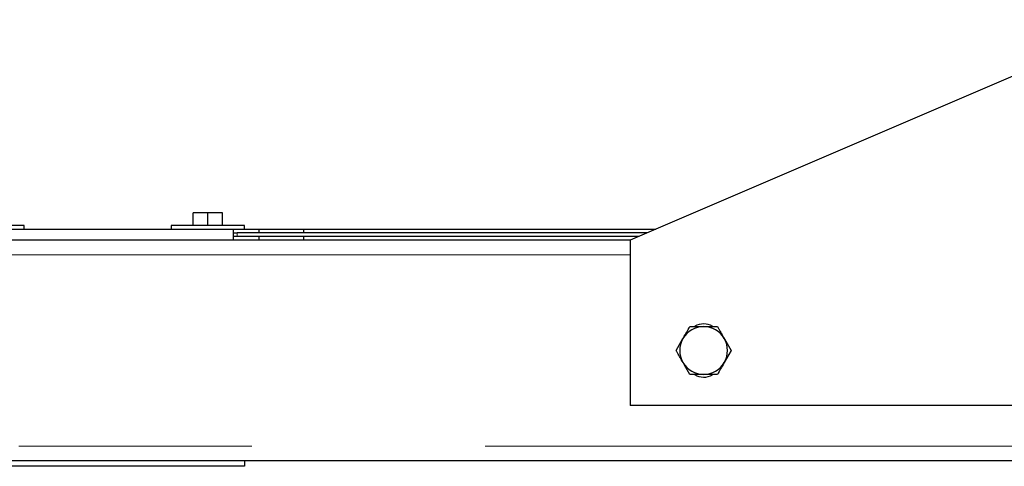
# Model space of a CAD drawing. Header units: millimetres. Extents: x 31 to 245, y 68 to 148.
# Tile 28 of 72: x 113.7 to 119.07, y 69.9 to 72.33. Entities that reach past the tile are written whole.
import ezdxf

# ---------------------------------------------------------------- set-up
doc = ezdxf.new("R2010")
doc.units = ezdxf.units.MM
doc.linetypes.add('PHANTOM', pattern=[12.7, 6.35, -1.27, 1.27, -1.27, 1.27, -1.27])

msp = doc.modelspace()

# ---------------------------------------------------------------- linework, layer by layer
at = {"color": 7, "linetype": 'Continuous', "lineweight": 25}
for p, q in [((119.8287, 72.3348), (117.0287, 71.1348)), ((114.6487, 71.2148), (114.6487, 71.2848)), ((114.7287, 71.2848), (114.6487, 71.2848)), ((114.7287, 71.2148), (114.7287, 71.2848)), ((114.8087, 71.2848), (114.7287, 71.2848)), ((114.8087, 71.2148), (114.8087, 71.2848)), ((113.7287, 71.2148), (113.3384, 71.2148)), ((113.7287, 71.1948), (113.7287, 71.2148)), ((114.5287, 71.2148), (114.5287, 71.1948)), ((114.5384, 71.2148), (114.5287, 71.2148)), ((114.9287, 71.2148), (114.5384, 71.2148)), ((114.9287, 71.1948), (114.9287, 71.2148)), ((104.2887, 71.1948), (114.8687, 71.1948)), ((114.8687, 71.1348), (114.8687, 71.1948)), ((114.8687, 71.1948), (115.0087, 71.1948)), ((114.8687, 71.1748), (114.8887, 71.1748)), ((117.1221, 71.1748), (114.8887, 71.1748)), ((115.0087, 71.1948), (115.2487, 71.1948)), ((115.0087, 71.1748), (115.0087, 71.1948)), ((115.2487, 71.1948), (115.2487, 71.1748)), ((115.2487, 71.1948), (117.1687, 71.1948)), ((117.0287, 71.1348), (104.4287, 71.1348)), ((114.8887, 71.1548), (114.8687, 71.1548)), ((117.0754, 71.1548), (114.8887, 71.1548)), ((115.0087, 71.1348), (115.0087, 71.1548)), ((115.2487, 71.1548), (115.2487, 71.1348)), ((117.0287, 71.1348), (117.0287, 70.2348)), ((117.3537, 70.6648), (117.4287, 70.6648)), ((117.2786, 70.5348), (117.3162, 70.5998)), ((117.5788, 70.5348), (117.5413, 70.4698)), ((117.5038, 70.4048), (117.4287, 70.4048)), ((120.6287, 70.2348), (117.0287, 70.2348)), ((122.5887, 69.9348), (98.8687, 69.9348)), ((114.9287, 69.9348), (114.9287, 69.9048)), ((114.9287, 69.9048), (113.3287, 69.9048))]:
    msp.add_line(p, q, dxfattribs=at)
at = {"color": 8, "linetype": 'PHANTOM', "lineweight": 18}
for p, q in [((114.8887, 71.1748), (114.8887, 71.1548)), ((117.0287, 71.0548), (104.4287, 71.0548)), ((122.5887, 70.0148), (98.8687, 70.0148))]:
    msp.add_line(p, q, dxfattribs=at)
at = {"color": 7, "linetype": 'Continuous', "lineweight": 25}
for centre, radius, start, end in [((117.4287, 70.5848), 0.095, 58.8004, 120.8338), ((117.4287, 70.5348), 0.13, 90, 150), ((117.4287, 70.5348), 0.13, 30, 90), ((117.4287, 70.5348), 0.13, 150, 210), ((117.4287, 70.5348), 0.13, 330, 30), ((117.4287, 70.5348), 0.13, 210, 270), ((117.4287, 70.5348), 0.13, 270, 330), ((117.4287, 70.4848), 0.095, 238.8004, 300.8338)]:
    msp.add_arc(centre, radius, start, end, dxfattribs=at)
for points, knots in [([(117.3162, 70.5998), (117.317, 70.6013), (117.3297, 70.6233), (117.3421, 70.6448), (117.3537, 70.6648)], [0, 0, 0, 0, 0.0702173, 1, 1, 1, 1]), ([(117.4287, 70.6648), (117.4305, 70.6648), (117.4559, 70.6648), (117.4807, 70.6648), (117.5038, 70.6648)], [0, 0, 0, 0, 0.070216, 1, 1, 1, 1]), ([(117.5038, 70.6648), (117.5063, 70.6605), (117.5185, 70.6394), (117.5312, 70.6174), (117.5413, 70.5998)], [0, 0, 0, 0, 0.201209, 1, 1, 1, 1]), ([(117.5413, 70.5998), (117.5442, 70.5949), (117.5569, 70.5729), (117.5692, 70.5514), (117.5788, 70.5348)], [0, 0, 0, 0, 0.224172, 1, 1, 1, 1]), ([(117.3162, 70.4698), (117.306, 70.4874), (117.2933, 70.5094), (117.2811, 70.5305), (117.2786, 70.5348)], [0, 0, 0, 0, 0.798791, 1, 1, 1, 1]), ([(117.3537, 70.4048), (117.3441, 70.4214), (117.3317, 70.4429), (117.319, 70.4649), (117.3162, 70.4698)], [0, 0, 0, 0, 0.775828, 1, 1, 1, 1]), ([(117.5413, 70.4698), (117.5404, 70.4682), (117.5278, 70.4463), (117.5153, 70.4248), (117.5038, 70.4048)], [0, 0, 0, 0, 0.070213, 1, 1, 1, 1]), ([(117.4287, 70.4048), (117.427, 70.4048), (117.4016, 70.4048), (117.3768, 70.4048), (117.3537, 70.4048)], [0, 0, 0, 0, 0.070215, 1, 1, 1, 1])]:
    msp.add_open_spline(points, degree=3, knots=knots, dxfattribs=at)

doc.saveas('drawing.dxf')
